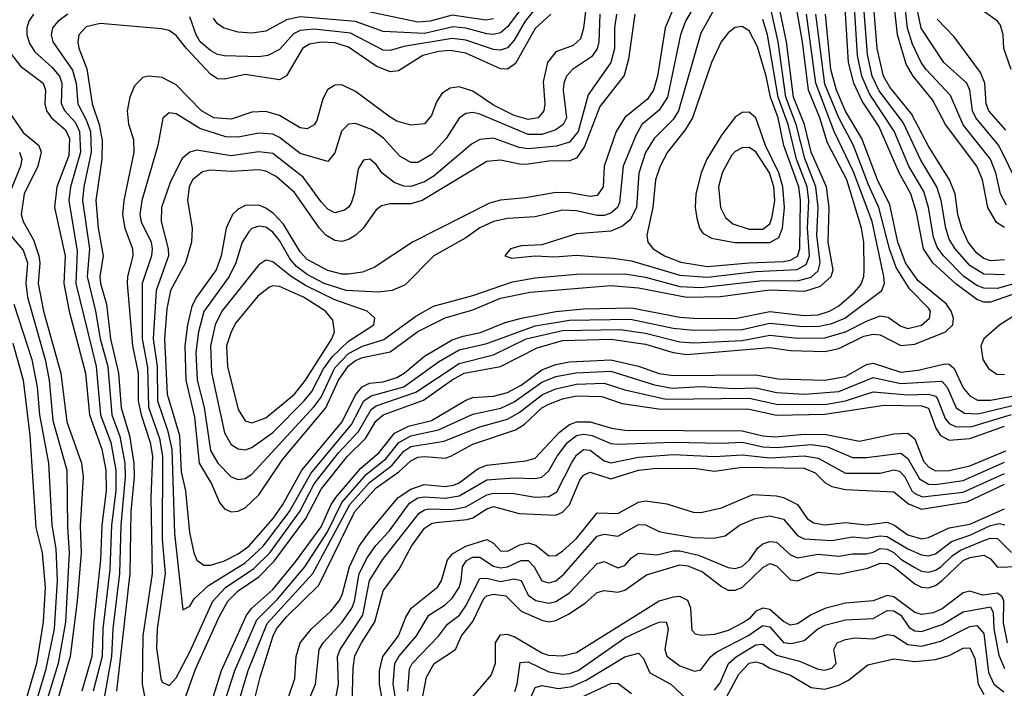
# Model space of a CAD drawing. Header units: inches. Extents: x 501365 to 657855, y 482276 to 547543.
# Tile 254 of 256: x 580757 to 583610, y 486938 to 488874. Entities that reach past the tile are written whole.
import ezdxf

# ---------------------------------------------------------------- set-up
doc = ezdxf.new("R2010")
doc.units = ezdxf.units.IN
doc.header["$MEASUREMENT"] = 0
doc.layers.add('A5488', color=7, linetype='Continuous')

msp = doc.modelspace()

# ---------------------------------------------------------------- linework, layer by layer
at = {"layer": 'A5488', "color": 5}
for points, elevation in [([(582668.9, 488950), (582627.4, 488850), (582604.4, 488710), (582593.3, 488670), (582575.8, 488644.2), (582510, 488590.9), (582485.1, 488550), (582450.1, 488450), (582447.1, 488390), (582430, 488364.7), (582410, 488362.1), (582350, 488373), (582310, 488373.9), (582222.3, 488357.7), (582150, 488351.1), (582117.8, 488342.2), (581895.1, 488230), (581784, 488156), (581750, 488143.2), (581710, 488136.7), (581690, 488136.8), (581650, 488147.7), (581590, 488179.5), (581570, 488201.5), (581521.7, 488281.7), (581492.5, 488312.5), (581470, 488327.9), (581450, 488336.4), (581410, 488335.6), (581390, 488325.6), (581373.8, 488310), (581355.3, 488270), (581340.7, 488190), (581326.3, 488150), (581269.1, 488070.9), (581255.9, 488044.1), (581243.1, 487990), (581235.7, 487930), (581238.5, 487830), (581263.4, 487723.4), (581277.3, 487590), (581312.3, 487530), (581335.8, 487475.8), (581350, 487457.5), (581370, 487449.2), (581390, 487450.9), (581410, 487460.9), (581450, 487498.3), (581519, 487601), (581644.3, 487750), (581680.5, 487830), (581710, 487871.3), (581730, 487887.3), (581750, 487896), (581830, 487912.1), (581910, 487971.2), (581989.5, 488010.5), (582070, 488033.6), (582150, 488067.1), (582235.5, 488084.5), (582470, 488104.1), (582550, 488097.8), (582690, 488070.7), (582787.5, 488072.5), (582930, 488091.3), (583031.8, 488088.2), (583077.2, 488102.8), (583108, 488130), (583113.4, 488150), (583099.6, 488230), (583101.8, 488330), (583094.4, 488390), (583050.4, 488490), (583030.5, 488570), (582999.1, 488650), (582978.9, 488810), (582936.6, 489010)], 2720), ([(582731.9, 488950), (582686.1, 488870), (582671.7, 488830), (582633.6, 488650), (582610, 488611.7), (582559.6, 488570), (582541.7, 488538.3), (582505.2, 488450), (582495.1, 488344.9), (582489.3, 488330), (582470, 488313.3), (582450, 488306.9), (582430, 488306.8), (582370, 488320.7), (582330, 488322.6), (582250, 488302.7), (582170, 488298.4), (582129.3, 488290), (582090, 488271.3), (582050, 488242.5), (581957.2, 488190), (581874.2, 488105.8), (581836.5, 488090), (581795.2, 488084.8), (581703.1, 488090), (581638.9, 488110), (581590, 488135.8), (581559.2, 488159.2), (581540.8, 488180.8), (581510, 488234.3), (581490, 488258.5), (581470, 488272.8), (581450, 488276.5), (581430, 488268.9), (581420.6, 488259.4), (581402, 488230), (581383.1, 488170), (581363.5, 488130), (581290.7, 488029.3), (581274.6, 487970), (581267.5, 487910), (581271.1, 487830), (581291.1, 487751.1), (581310, 487626.3), (581330.8, 487590), (581370, 487550.1), (581390, 487542.4), (581410, 487545), (581430, 487557.8), (581610, 487753.8), (581630, 487781.4), (581670, 487865.6), (581710, 487907.6), (581750, 487928.9), (581812.4, 487947.6), (581904.4, 488015.6), (581955.8, 488044.2), (582070, 488075.7), (582184.9, 488115.1), (582250, 488126.6), (582370, 488136.6), (582510, 488138.4), (582570, 488127.9), (582670, 488101.8), (582730, 488098.3), (582910, 488118.4), (583010, 488118.2), (583050, 488128.7), (583070, 488146.6), (583075.9, 488170), (583066.6, 488250), (583070, 488330), (583064, 488390), (583031.7, 488471.7), (583007, 488570), (582976.7, 488650), (582954.9, 488810), (582909.9, 489010.1)], 2740), ([(582810, 488977.4), (582730, 488834.9), (582666, 488610), (582650, 488585), (582595.6, 488530), (582570.5, 488489.5), (582550.5, 488429.5), (582543.9, 488330), (582525.6, 488294.4), (582503.7, 488276.3), (582470, 488261.2), (582370, 488254.2), (582270, 488222), (582210, 488218.7), (582179.1, 488210), (582163, 488190), (582183, 488183), (582250, 488190.4), (582307.4, 488187.4), (582370, 488192.5), (582476.6, 488183.4), (582530, 488175.6), (582670, 488133.7), (582750, 488128), (582890, 488144.4), (583009.8, 488150.2), (583035.3, 488164.7), (583044.9, 488190), (583039.4, 488270), (583043.5, 488350), (583038.3, 488390), (583007.6, 488470), (582983.2, 488570), (582954.8, 488650), (582923.5, 488830), (582910, 488874.2)], 2760), ([(583652.2, 488392.2), (583593.7, 488510), (583527, 488590), (583517.9, 488610), (583510.2, 488670), (583501.3, 488690), (583434.2, 488750), (583369.2, 488849.2), (583340.2, 488990)], 2440), ([(582538.9, 488890), (582520.7, 488759.3), (582508, 488712), (582437.4, 488622.6), (582393.5, 488506.5), (582370, 488472.8), (582350, 488465.4), (582290, 488464.7), (582230, 488455.2), (582210, 488454.6), (582150, 488466.7), (582110, 488462.8), (581922.8, 488350), (581890, 488340.8), (581830, 488340.3), (581805.4, 488334.6), (581790, 488323.2), (581751.9, 488270), (581730.5, 488250), (581710, 488237.2), (581690, 488231.9), (581670, 488234.7), (581644.4, 488250), (581625.5, 488270), (581553.3, 488373.3), (581499.8, 488419.8), (581470, 488435.4), (581450, 488439.1), (581370, 488434.3), (581310, 488438.3), (581286.4, 488433.6), (581257.4, 488410), (581248.1, 488390), (581243.1, 488350), (581256.3, 488270), (581254.3, 488230), (581237.2, 488170), (581194.1, 488090), (581183.4, 488036.6), (581176.1, 487950), (581184.4, 487790), (581219.7, 487670), (581225.1, 487565.1), (581236.9, 487510), (581249, 487389), (581261.2, 487330), (581270, 487308.9), (581290, 487294.3), (581310, 487294.5), (581350, 487307.1), (581390, 487327.2), (581421.3, 487350), (581491, 487430), (581519.6, 487470), (581574.7, 487570), (581690.9, 487710), (581730, 487787.4), (581749.1, 487810.9), (581770, 487821.1), (581810, 487825.6), (581850, 487837.6), (581871.3, 487850), (581930, 487899.2), (582010, 487946.5), (582042, 487958), (582092, 487968), (582163.3, 487996.7), (582210.7, 488009.3), (582310, 488028.5), (582390, 488036.6), (582530, 488039.4), (582670, 488012.8), (582710, 488009.2), (582830, 488008.9), (582930, 488028.5), (583030, 488017.7), (583070, 488019.7), (583103.2, 488030), (583130, 488045.7), (583175.5, 488084.5), (583193.5, 488106.5), (583203.1, 488130), (583203.9, 488150), (583202.2, 488230), (583195.6, 488270), (583153.6, 488410), (583097.4, 488517.4), (583074.8, 488590), (583042.8, 488670), (583025.4, 488810), (582998.6, 488958.6)], 2680), ([(582400, 488930), (582390.6, 488849.4), (582381.3, 488818.7), (582360.7, 488799.3), (582310, 488781.1), (582285.9, 488750), (582273.5, 488693.5), (582278.3, 488630), (582275.5, 488610), (582259.5, 488590), (582230, 488584.8), (582190, 488596.5), (582130, 488626.2), (582070, 488667.3), (582030, 488679), (582004.5, 488675.5), (581979.9, 488660.1), (581964.3, 488635.7), (581950, 488596.8), (581930, 488572.7), (581890, 488568.8), (581850, 488580.1), (581830, 488591.5), (581730, 488666.4), (581690, 488685.4), (581670, 488684), (581649, 488671), (581634.9, 488645.1), (581618.1, 488581.9), (581610, 488569.3), (581590, 488558.3), (581570, 488560.3), (581510, 488596.9), (581470, 488608.3), (581430, 488606.1), (581370, 488585.4), (581319, 488590), (581283.9, 488610), (581210, 488685.5), (581170, 488706.2), (581130, 488710.4), (581113.9, 488706.1), (581090, 488682.8), (581075.9, 488650), (581068.4, 488610), (581071.8, 488571.8), (581087.1, 488527.1), (581088.1, 488490), (581058.8, 488350), (581055, 488310), (581061.8, 488270), (581083.5, 488210), (581084.5, 488190), (581069.7, 488130.3), (581068.8, 488110), (581083.5, 487930), (581100.3, 487850), (581100.6, 487770), (581108.7, 487730), (581134.5, 487650), (581141.4, 487610), (581137.3, 487490), (581140.9, 487270), (581114.2, 487090), (581112.1, 486950), (581119.9, 486910)], 2620), ([(582270.3, 488930), (582221.9, 488870), (582190, 488814.1), (582170, 488792), (582150, 488785.6), (582130, 488787.4), (582050, 488814.4), (582010, 488819.1), (581870, 488795.9), (581830, 488784.6), (581810, 488785.3), (581715.3, 488835.3), (581610, 488846.6), (581570, 488842.1), (581550, 488832.9), (581510, 488787.6), (581475.6, 488770), (581450, 488766.5), (581350, 488769.6), (581330, 488773.2), (581310, 488784.3), (581280.2, 488810), (581268.1, 488830), (581250, 488882.2)], 2560), ([(582230, 488933.4), (582170, 488853), (582150, 488835.7), (582130, 488830.8), (582110, 488833), (582050, 488849.3), (582013.3, 488853.3), (581930, 488833.6), (581810, 488839.2), (581730, 488868.4), (581570, 488882.5), (581530, 488873.7), (581470, 488841), (581430, 488835.3), (581390, 488838.1), (581349.7, 488849.7), (581330, 488861.7), (581318.1, 488878.1)], 2540), ([(582130, 488876.6), (582107.1, 488872.9), (582010, 488887.4), (581946, 488870), (581910, 488866.3), (581750, 488900.1)], 2520), ([(583650, 488084.2), (583570, 488056.1), (583550, 488056.3), (583530, 488063.9), (583469, 488109), (583403, 488170), (583375.7, 488210), (583355.5, 488315.5), (583339.2, 488370), (583304.7, 488430), (583245.8, 488565.8), (583198.1, 488638.1), (583173.7, 488690), (583158.4, 488750), (583148.2, 488908.2)], 2580), ([(583639.9, 488110), (583590, 488096), (583550, 488096.5), (583530, 488104.1), (583492.5, 488130), (583433.2, 488190), (583415.3, 488215.3), (583404.6, 488244.6), (583390, 488330), (583376.3, 488376.3), (583333.5, 488450), (583291, 488551), (583219.2, 488659.2), (583196.4, 488710), (583184.4, 488770), (583175.2, 488910)], 2560), ([(583610, 488135.6), (583550, 488137), (583510, 488161.9), (583466.9, 488210), (583450, 488238.8), (583440.4, 488270), (583427, 488350), (583414.3, 488390), (583367.5, 488467.5), (583316.6, 488576.6), (583247.5, 488667.5), (583227, 488710), (583213.1, 488773.1), (583202.4, 488910)], 2540), ([(583610, 488178.1), (583570, 488176), (583550, 488182.5), (583530, 488197.5), (583505.1, 488230), (583486.5, 488270), (583475.3, 488310), (583467.2, 488370), (583451.2, 488410), (583390, 488507.2), (583340.8, 488600.8), (583278.1, 488678.1), (583260.1, 488710), (583241.6, 488790), (583231.3, 488910)], 2520), ([(583610, 488271.7), (583586.9, 488286.9), (583562, 488330), (583546.8, 488410), (583530, 488450), (583438.9, 488570), (583401.5, 488641.5), (583345.4, 488710), (583325.4, 488745.4), (583299.8, 488830), (583291.5, 488910)], 2480), ([(583616.4, 488336.4), (583599, 488370), (583585.3, 488430), (583569.2, 488470), (583490, 488569.9), (583454, 488654), (583383.5, 488730), (583368.9, 488750), (583343.4, 488803.4), (583329, 488849), (583322.4, 488910)], 2460), ([(583629.3, 488730), (583608.3, 488790), (583606.5, 488830), (583598.2, 488858.2), (583589.5, 488870), (583532.7, 488910)], 2380), ([(580796.5, 488890), (580783.5, 488870), (580777.5, 488850), (580777.9, 488830), (580785.2, 488805.2), (580800.4, 488780.4), (580850, 488736.8), (580872, 488710), (580878.6, 488690), (580877.2, 488630), (580887.9, 488610), (580917.3, 488577.3), (580930.7, 488550), (580933.2, 488490), (580904, 488390), (580899.6, 488350), (580923.6, 488203.6), (580919.3, 488110), (580979, 487870), (580991.5, 487730), (581021.4, 487650), (581035.8, 487570), (581035.2, 487510), (581023, 487410), (581018.1, 487281.9), (580998.1, 487110), (580995.8, 487030), (580969.4, 486930)], 2540), ([(580896.8, 488890), (580868.6, 488870), (580852.4, 488850), (580847.8, 488830), (580853.3, 488810), (580910, 488727.4), (580920.2, 488690), (580925.5, 488630), (580950, 488584.3), (580961.8, 488550), (580963.9, 488490), (580943, 488390), (580939.2, 488350), (580959, 488210), (580952.4, 488130), (580976.9, 488030), (580989.9, 487949.9), (581012.3, 487870), (581023.7, 487730), (581047.5, 487667.5), (581061.6, 487590), (581062.9, 487550), (581050.2, 487410.2), (581046.4, 487270), (581026.7, 487110), (581022.8, 487030), (581001.7, 486910)], 2560), ([(582296.1, 488890), (582250, 488848.4), (582193.2, 488746.8), (582170, 488730.6), (582150, 488731.4), (582050, 488777.3), (582004.6, 488784.6), (581970, 488781.6), (581924.8, 488770), (581854, 488726), (581830, 488723.2), (581790, 488739.7), (581710, 488794.4), (581670, 488806.4), (581630, 488809), (581597, 488803), (581576, 488790), (581530, 488711.4), (581510, 488699.9), (581410, 488714.7), (581350, 488701.6), (581330, 488702.9), (581310, 488716.1), (581239.9, 488790), (581210, 488828.2), (581190, 488842.4), (581167.8, 488847.8), (580990, 488862.4), (580950, 488853.1), (580928.4, 488830), (580925, 488810), (580928.4, 488791.6), (580951.4, 488731.4), (580967.3, 488630), (580987.5, 488570), (580995.6, 488524.4), (580995.1, 488470), (580977.8, 488350), (580984.7, 488270), (580998.5, 488190), (580989.1, 488130), (580991.3, 488110), (581008.1, 488050), (581020.4, 487950), (581043.5, 487850), (581051.1, 487750), (581075.2, 487670), (581087.6, 487590), (581088.3, 487550), (581079, 487450), (581076.1, 487270), (581037.4, 486930)], 2580), ([(582437.4, 488890), (582434.9, 488810), (582430.2, 488789.8), (582413.4, 488766.6), (582359, 488730), (582341.6, 488710), (582333.4, 488690), (582331.7, 488670), (582341.4, 488590), (582331.8, 488570), (582310, 488554.9), (582270, 488541.9), (582230, 488541.5), (582090, 488600.6), (582070, 488604.8), (582050, 488601.9), (582030, 488588.5), (581992.3, 488530), (581950, 488483.5), (581910, 488459.9), (581890, 488459.9), (581858.7, 488478.7), (581810.9, 488530.9), (581776.1, 488556.1), (581730, 488573.6), (581710, 488571.6), (581689, 488551), (581670, 488488.6), (581650, 488463.2), (581570, 488486.6), (581510, 488532.5), (581490, 488542.4), (581450, 488545.2), (581390, 488534), (581354.6, 488534.6), (581278.7, 488558.7), (581210, 488601.2), (581190, 488603.7), (581171.2, 488588.8), (581156.9, 488510), (581110.6, 488350), (581105.1, 488310), (581109, 488289), (581137.5, 488230), (581141.2, 488210), (581138.6, 488190), (581112.2, 488110), (581112, 487950), (581127.2, 487867.2), (581130, 487751.8), (581161.7, 487661.7), (581170.3, 487610.3), (581169.4, 487369.4), (581178.1, 487270), (581155.5, 487110), (581153.8, 487053.8), (581166.1, 486966.1), (581170, 486955.8), (581190, 486945.9), (581210, 486968), (581250, 487043.7), (581316.6, 487190), (581352.9, 487230), (581435.4, 487284.6), (581482.1, 487330), (581568.6, 487450), (581610.4, 487530), (581680.6, 487619.4), (581738.2, 487681.8), (581775.2, 487744.8), (581790, 487755.6), (581904.7, 487795.3), (582030, 487878.7), (582130, 487903.2), (582224.2, 487950), (582330, 487973.7), (582496.4, 487976.4), (582570, 487966.6), (582670, 487940.8), (582710, 487938.6), (582850, 487944.9), (582930, 487960.8), (583010, 487952.1), (583090, 487952.8), (583149.9, 487970), (583210, 488001.3), (583250, 488016.1), (583272.8, 488012.8), (583310, 487986.9), (583330, 487979.9), (583370, 487989.8), (583393.3, 488010), (583395.6, 488030), (583390, 488038.5), (583334.5, 488094.5), (583296.3, 488156.3), (583276.7, 488210), (583246.3, 488330), (583215.8, 488395.8), (583172.4, 488510), (583130, 488589.3), (583090, 488687.1), (583063.7, 488890)], 2640), ([(582485.7, 488890), (582479.9, 488850), (582479.8, 488790), (582470, 488750), (582404.1, 488655.9), (582375.4, 488550), (582350, 488519.5), (582312.3, 488507.7), (582230, 488500.1), (582204.2, 488504.2), (582130, 488530.5), (582090, 488527.3), (582066.4, 488513.6), (581958.2, 488421.8), (581930, 488404.4), (581890, 488391.1), (581870, 488391.8), (581842, 488402), (581806, 488430), (581790, 488454.6), (581771.7, 488470), (581753.2, 488466.8), (581737.6, 488442.4), (581725.6, 488370), (581716.9, 488343.1), (581710, 488330.7), (581697.9, 488322.1), (581670, 488314.9), (581650, 488325.2), (581630, 488346.7), (581577.9, 488417.9), (581490, 488486.1), (581450, 488491), (581370, 488480.1), (581270, 488495.7), (581249.6, 488490.4), (581227.9, 488472.1), (581194.3, 488405.7), (581167.8, 488330), (581167, 488290), (581187, 488210), (581188.1, 488190), (581151.9, 488090), (581143.6, 487950), (581155.4, 487870), (581156.6, 487770), (581185.2, 487685.2), (581197.3, 487630), (581205.9, 487385.9), (581230, 487164.9), (581250, 487175.8), (581262.9, 487197.1), (581303.9, 487236.1), (581410, 487301.7), (581462.3, 487350), (581538.3, 487450), (581600.5, 487559.5), (581717.9, 487702.1), (581754, 487770), (581775.3, 487784.7), (581870, 487810.4), (581970, 487883.4), (582030, 487917.8), (582110, 487936.6), (582250, 487987.5), (582350, 488003.5), (582526.6, 488006.6), (582650, 487981), (582710, 487974.5), (582850, 487977.2), (582930, 487995), (583025.5, 487985.5), (583073.3, 487986.7), (583110, 487994.1), (583147.2, 488010), (583254.7, 488090), (583263, 488110), (583260.8, 488130), (583226.7, 488290), (583173.1, 488433.1), (583116.4, 488550), (583063.1, 488690), (583036.8, 488890)], 2660), ([(581230, 486891.1), (581266.8, 486993.2), (581334.7, 487145.3), (581360.2, 487190), (581390, 487219.9), (581450, 487261.1), (581494.2, 487305.8), (581586.3, 487430), (581630, 487514.4), (581707.1, 487610), (581758.9, 487661.1), (581789, 487711), (581810, 487730.2), (581927.3, 487772.7), (582010, 487831.5), (582045.1, 487850), (582149.8, 487870.2), (582256.5, 487923.5), (582330, 487944.6), (582470, 487949), (582570, 487934), (582650, 487910.4), (582690, 487904.5), (582930, 487925), (582990, 487916.1), (583090, 487912.9), (583130, 487921.7), (583202.4, 487957.6), (583230, 487963.2), (583250, 487961.6), (583310, 487930.5), (583350, 487934.4), (583439.3, 487970), (583460.7, 487990), (583462.8, 488010), (583456.1, 488030), (583441.8, 488050), (583358.7, 488118.7), (583323.7, 488170), (583301.4, 488230), (583277.9, 488337.9), (583242.4, 488410), (583197.2, 488530), (583149.3, 488609.3), (583123.4, 488670), (583107.3, 488730), (583091.9, 488890)], 2620), ([(583613.9, 488553.9), (583564.5, 488610), (583557.4, 488630), (583553.2, 488690), (583540.7, 488720.7), (583464.5, 488824.5), (583415.2, 488875.2)], 2420), ([(580730, 488777), (580759, 488739), (580824.8, 488690), (580831.6, 488670), (580829.6, 488630), (580834.4, 488610), (580849.4, 488590), (580890, 488554.8), (580901.1, 488530), (580899.3, 488480.7), (580864.8, 488390), (580858, 488330), (580888.5, 488190), (580884.8, 488110), (580900.3, 488030), (580948.1, 487850), (580959, 487730), (580995.4, 487630), (581006.9, 487570), (581007.9, 487510), (580995.1, 487410), (580991.5, 487310), (580972.1, 487130), (580966.4, 487030), (580936.7, 486930)], 2520), ([(580726.3, 488606.3), (580767.3, 488547.3), (580812.3, 488510), (580819.2, 488490), (580809.3, 488450), (580770, 488370), (580761.5, 488310), (580766.6, 488290), (580796.7, 488236.7), (580812.5, 488190), (580815.7, 488170), (580810.6, 488110), (580825.6, 488030), (580876.6, 487850), (580893.1, 487710), (580936.2, 487590), (580940.5, 487550), (580932, 487408), (580935.3, 487330), (580923.9, 487190), (580903.6, 487030), (580862.5, 486890)], 2480), ([(580756.4, 488490), (580763.2, 488470), (580759.4, 488450), (580711, 488330)], 2460), ([(580720.9, 488260.9), (580766.7, 488206.7), (580779.2, 488170), (580775.2, 488110), (580779.5, 488070), (580830.8, 487890), (580841.9, 487830), (580853.4, 487713.4), (580894, 487570), (580895.1, 487404.9), (580900.1, 487330), (580889.5, 487129.5), (580868.4, 487010), (580831.7, 486890)], 2460), ([(580740.2, 488050), (580792, 487890), (580807.4, 487810), (580814, 487730), (580840.7, 487590), (580850.3, 487410), (580861.4, 487341.4), (580865.8, 487250), (580857.1, 487110), (580832, 486990), (580801.9, 486890)], 2440), ([(583659.9, 488030), (583596.9, 487990), (583550, 487950), (583541.9, 487930), (583547.1, 487890), (583563.5, 487863.5), (583588, 487848), (583610, 487846.2)], 2620), ([(580737.2, 487937.2), (580766.8, 487830), (580786.5, 487670), (580803.8, 487403.8), (580822.2, 487330), (580831, 487230), (580824.8, 487130), (580805.3, 487010), (580770.8, 486890)], 2420), ([(581310.8, 486890), (581341.4, 486990), (581414, 487150), (581429.5, 487170.5), (581490, 487224), (581556.3, 487303.7), (581630, 487405.2), (581659.4, 487470), (581673, 487490), (581745.1, 487574.9), (581798.8, 487621.2), (581843.3, 487676.7), (581883.4, 487696.6), (581950, 487712.9), (582050, 487772.1), (582070, 487779.7), (582130, 487783.8), (582170, 487794.9), (582210, 487815.9), (582270, 487859.6), (582310, 487875.8), (582350, 487883.5), (582470, 487889.1), (582550, 487870.6), (582610, 487849.3), (582650, 487844.1), (582890, 487845.7), (582954, 487834), (583090, 487830.6), (583150, 487840.7), (583210, 487875.2), (583230, 487879.3), (583310, 487853.8), (583360.5, 487859.5), (583437.7, 487877.7), (583450, 487876.6), (583464, 487864), (583490, 487807.6), (583510, 487784.7), (583532.1, 487772.1), (583570, 487772.3), (583670, 487790.8)], 2580), ([(581342.1, 486870), (581379.9, 486990), (581443.6, 487136.4), (581503.5, 487196.5), (581582.8, 487290), (581648.5, 487391.5), (581690, 487475.5), (581761.8, 487558.2), (581817.6, 487602.4), (581855.4, 487650), (581890, 487669.4), (581970, 487686), (582070, 487731.7), (582151.3, 487748.8), (582190, 487767.6), (582270, 487824.6), (582310, 487840.9), (582368.2, 487851.8), (582470, 487856.1), (582596.3, 487816.3), (582647.2, 487807.2), (582730, 487812), (582826.5, 487806.5), (582890, 487808.4), (582950, 487794.2), (583030.5, 487789.5), (583130, 487797.2), (583230, 487838), (583310, 487820.2), (583427, 487827), (583430, 487826.4), (583444.4, 487810), (583470, 487750.1), (583494.6, 487734.6), (583533.1, 487733.1), (583650, 487761.1)], 2560), ([(581383.5, 486870), (581419.1, 486990), (581474.4, 487125.6), (581606.2, 487270), (581713.3, 487470), (581770, 487534.2), (581835.9, 487584.1), (581870, 487624.6), (581890, 487637.8), (581986.4, 487653.6), (582090, 487694.7), (582170, 487717.1), (582203.7, 487736.3), (582271.6, 487788.4), (582310, 487805), (582370, 487818.8), (582450, 487821.7), (582510, 487802.4), (582630, 487775.4), (582870, 487777.7), (582950, 487760.6), (583090, 487759.9), (583150, 487770.3), (583230, 487796.8), (583330, 487787.8), (583390, 487789.7), (583410, 487783.5), (583416.5, 487776.5), (583438.7, 487718.7), (583450, 487704.5), (583470, 487695), (583515.9, 487695.9), (583630.8, 487730.8)], 2540), ([(581429, 486870), (581453.9, 486970), (581490.9, 487090), (581500.9, 487110), (581530, 487144.5), (581623.3, 487236.7), (581727.9, 487450), (581790, 487518.9), (581855.6, 487564.4), (581890, 487596.2), (581910, 487606.9), (581930, 487609.3), (581990, 487604), (582006, 487610), (582070, 487644.5), (582193.8, 487686.2), (582218.2, 487701.8), (582269.7, 487750), (582290, 487760.7), (582330, 487776.3), (582370, 487784.8), (582443.3, 487783.3), (582502.4, 487762.4), (582607.3, 487747.3), (582870, 487746), (582950, 487728.4), (583090, 487731.3), (583261.9, 487758.1), (583370, 487755.5), (583390, 487748.7), (583410.9, 487690.9), (583424.3, 487670), (583450, 487656.6), (583510, 487661.1), (583610, 487696.8)], 2520), ([(581514.6, 486850), (581553.7, 486966.3), (581558.4, 487030), (581569.7, 487070), (581602.1, 487110), (581658.2, 487161.8), (581681.5, 487190), (581690.9, 487209.1), (581712.1, 487290), (581740.7, 487350), (581770, 487391.5), (581853.6, 487490), (581890, 487514.5), (581928.4, 487528.4), (581990, 487522.2), (582013.8, 487526.2), (582030, 487532.7), (582085.3, 487574.7), (582110, 487584), (582223, 487597), (582250, 487604.5), (582320.6, 487679.4), (582350, 487701.6), (582370.8, 487709.2), (582410, 487710), (582471.5, 487691.5), (582510, 487685.4), (582850, 487683.6), (582910, 487669.2), (582945.7, 487665.7), (583030, 487674), (583093.2, 487673.2), (583190, 487653.7), (583290, 487674.5), (583330, 487676.6), (583350, 487660.3), (583375.4, 487595.4), (583390, 487579.2), (583410, 487568.1), (583450, 487568.8), (583510, 487582), (583614, 487626)], 2480), ([(581579.9, 486870), (581614.4, 486950), (581625, 487050), (581636.4, 487070), (581690, 487128.3), (581719, 487170), (581726.6, 487190), (581740.8, 487270), (581763.8, 487316.2), (581788.5, 487351.5), (581827.4, 487392.6), (581886.4, 487473.6), (581910, 487489), (581930, 487492.8), (581990, 487488.6), (582030, 487494.9), (582110, 487541.3), (582190, 487547.4), (582250, 487545.1), (582270, 487549.7), (582290, 487567.8), (582314.1, 487610), (582344, 487650), (582370, 487669.6), (582390, 487673.9), (582416, 487670), (582470, 487647), (582490, 487645.2), (582650, 487650.7), (582790, 487647.6), (582850, 487650.9), (582910, 487637.4), (582950, 487635.3), (583050, 487643.5), (583096.9, 487636.9), (583170, 487606), (583210, 487606.5), (583310, 487619.2), (583330, 487603.3), (583364.3, 487544.3), (583390, 487528.7), (583410, 487527.8), (583490, 487539.6), (583610, 487592.7)], 2460), ([(581673.1, 486910), (581680.8, 486950), (581678.2, 487030), (581685.2, 487050), (581751, 487150), (581770.4, 487250), (581807.8, 487310), (581914.6, 487445.4), (581930, 487455.1), (581942.7, 487457.3), (582010, 487455.4), (582050, 487463), (582110, 487498.6), (582130, 487503.4), (582190, 487502.2), (582250, 487491.6), (582290, 487493.5), (582313, 487507), (582355.4, 487590), (582370, 487612.7), (582390, 487629.7), (582410, 487627.9), (582450, 487596.5), (582470, 487591.2), (582550, 487607.4), (582650, 487615), (582770, 487609.6), (582850, 487613.8), (582930, 487605.3), (583030, 487611.2), (583070, 487604.7), (583150, 487560.9), (583250, 487561), (583290, 487570.5), (583306.3, 487566.3), (583321.8, 487550), (583341.8, 487510), (583350, 487502), (583372.8, 487492.8), (583490, 487505.5), (583610, 487559.8)], 2440), ([(581720.5, 486890), (581722.9, 486997.1), (581728.2, 487031.8), (581746.8, 487070), (581785.8, 487130), (581810, 487220.4), (581856.6, 487283.4), (581891.7, 487350), (581930, 487401.6), (581950, 487415.1), (581962.2, 487417.8), (582053.6, 487426.4), (582070, 487431.8), (582110, 487458), (582130, 487464), (582204.4, 487444.4), (582310, 487439), (582330, 487448.1), (582350, 487469), (582379.6, 487540.4), (582390, 487555.1), (582410, 487563.5), (582470, 487544.3), (582550, 487569.7), (582594.7, 487574.7), (582710, 487575), (582770, 487567.1), (582850, 487578.1), (583030, 487575.1), (583061.8, 487561.8), (583090, 487534.2), (583110, 487521.9), (583150, 487514), (583290, 487506.5), (583331.7, 487471.7), (583370, 487456.7), (583502.5, 487477.5), (583610, 487529.2)], 2420), ([(581817.5, 486850), (581799.2, 486950), (581799.5, 486990), (581809.5, 487030), (581854.6, 487090), (581875.8, 487144.2), (581891.2, 487170), (581968.5, 487231.5), (581979.3, 487250), (581996, 487310), (582012, 487328), (582050, 487349.5), (582110, 487368.5), (582130, 487357.9), (582150, 487336.5), (582170, 487334.7), (582206.3, 487353.7), (582230, 487359.3), (582252, 487352), (582290, 487321.5), (582310, 487322.5), (582330, 487335), (582370, 487371.8), (582430, 487446.1), (582490, 487444.4), (582550, 487477), (582570, 487480.9), (582631.9, 487471.9), (582708.2, 487448.2), (582730, 487446.6), (582790, 487460.2), (582880.9, 487499.1), (582950, 487495.3), (582970.2, 487490.2), (583010, 487470.1), (583038.1, 487430), (583057, 487417), (583090, 487411.4), (583150, 487417.8), (583210, 487411), (583270, 487418.7), (583290, 487411.2), (583330, 487382), (583370, 487371.2), (583390, 487374.9), (583450, 487402.2), (583510, 487413.5), (583610, 487457.5)], 2380), ([(581858.9, 486830), (581839.1, 486950), (581844.3, 487010), (581855.1, 487030), (581906.5, 487090), (581942.3, 487150), (581990, 487179.6), (582010, 487199), (582029.9, 487230), (582036.5, 487250), (582039.8, 487290), (582051.9, 487308.1), (582070, 487317.3), (582090, 487317.3), (582130, 487291.3), (582150, 487286.6), (582170.3, 487289.7), (582210, 487308.1), (582230, 487308.5), (582247.6, 487290), (582269.6, 487249.6), (582290, 487243.3), (582310, 487249.4), (582332.9, 487267.1), (582430, 487378.6), (582450, 487384), (582490, 487378.4), (582550, 487412.2), (582570, 487411.3), (582610, 487391.9), (582628, 487388), (582710, 487374.6), (582767.3, 487372.7), (582800.7, 487379.3), (582842.2, 487410), (582887.8, 487430), (582930, 487437), (582970, 487427.8), (583010, 487380.6), (583030, 487370.9), (583110, 487365.8), (583170, 487376.5), (583210, 487372.9), (583250, 487379.9), (583270, 487377.8), (583330, 487341.4), (583370, 487324.9), (583390, 487321.9), (583410, 487327.8), (583456.5, 487363.5), (583510, 487381.2), (583570, 487409), (583594.9, 487414.9), (583611.6, 487411.6)], 2360), ([(581881.8, 486930), (581886.1, 486993.9), (581893.8, 487010), (581970.8, 487089.2), (581996.3, 487123.7), (582030.8, 487150), (582050, 487177.2), (582090, 487256.2), (582110, 487256.9), (582150, 487247.4), (582190, 487255.3), (582210, 487250.4), (582230, 487207.9), (582252.1, 487192.1), (582290, 487184.2), (582310.5, 487189.5), (582350, 487214.6), (582430, 487299.7), (582450, 487304.7), (582490, 487287), (582510, 487293.2), (582530, 487315.4), (582550, 487329.3), (582604.3, 487324.3), (582650, 487336.5), (582670, 487336.4), (582723.8, 487323.8), (582810, 487288.1), (582830, 487285.2), (582850, 487290.8), (582871.8, 487310), (582895.5, 487344.5), (582910, 487356.2), (582930, 487363.4), (582950, 487361.5), (582990, 487324.3), (583010, 487315.5), (583070, 487325.9), (583130, 487320.8), (583170, 487327.8), (583210, 487327.8), (583230, 487332), (583250, 487342.7), (583270, 487340.8), (583290, 487331.5), (583310, 487312.2), (583350, 487287.7), (583370, 487277.6), (583390, 487274.7), (583410, 487279.6), (583425.5, 487290), (583458.3, 487321.8), (583482.3, 487337.7), (583550, 487366.3), (583570, 487372.3), (583590, 487371.5), (583630, 487331.2)], 2340), ([(581924.2, 486910), (581935.9, 486970), (581957.7, 487010), (582019.5, 487050), (582036.7, 487090), (582070, 487131.7), (582102, 487198), (582110, 487205.6), (582129.6, 487210.4), (582165.4, 487205.4), (582210, 487161.8), (582270, 487134.9), (582290, 487130.8), (582310, 487134.7), (582347, 487153), (582395.6, 487184.4), (582430, 487215.4), (582450, 487220.9), (582490, 487216.4), (582510, 487221.9), (582573, 487267), (582670, 487295.1), (582692.4, 487292.4), (582735.1, 487275.1), (582790, 487232.6), (582810, 487222.3), (582830, 487221.8), (582850, 487229.8), (582910, 487287.9), (582930, 487299.3), (582950, 487292.4), (582990, 487251.6), (583010, 487249.4), (583070, 487274.4), (583130, 487268.2), (583214.5, 487285.5), (583250, 487300.3), (583270, 487299.7), (583290, 487289.8), (583350, 487240.4), (583370, 487230.8), (583390, 487229), (583410, 487235.3), (583430, 487250), (583490, 487307.7), (583510, 487316.3), (583550, 487323.5), (583570, 487313.3), (583590, 487288.8), (583650.2, 487290.2)], 2320), ([(583618.9, 487070), (583607.6, 487127.6), (583608.2, 487190), (583603.1, 487203.1), (583590, 487213.5), (583547.9, 487207.9), (583510, 487219.1), (583490, 487214.5), (583430, 487168), (583403.3, 487156.7), (583370, 487151.8), (583350, 487157.4), (583290, 487202.8), (583270, 487207), (583230, 487191.1), (583150, 487184.8), (583090, 487168.9), (583050, 487150.6), (583010, 487124.3), (582990, 487120.7), (582970, 487131.3), (582930, 487166.2), (582910, 487170), (582890, 487161.8), (582870, 487139.4), (582852.5, 487127.5), (582810, 487105.8), (582770, 487093.8), (582730.9, 487090.9), (582714.7, 487094.7), (582705.5, 487105.5), (582701.8, 487170), (582692.5, 487192.5), (582670, 487203.7), (582650, 487202.2), (582610, 487190.5), (582370, 487040.7), (582330, 487030.9), (582290, 487032.9), (582270, 487039.5), (582190, 487086.8), (582170, 487094.1), (582148.4, 487091.6), (582134.7, 487070), (582134.5, 487010), (582123.3, 486976.7), (582010, 486844.5)], 2280), ([(582191.4, 486928.6), (582198.7, 486950), (582206.9, 487013.1), (582230, 487014.6), (582290, 486986.1), (582330, 486979.3), (582350, 486980.7), (582375.1, 486990), (582510, 487083.8), (582590, 487122), (582610, 487129.6), (582630, 487130.1), (582636, 487110), (582625.8, 487050), (582631.5, 487031.5), (582670, 487002.6), (582712.3, 486987.7), (582730, 486991.4), (582759.7, 487030), (582776.8, 487043.2), (582866.5, 487090), (582910, 487119.6), (582930, 487116.4), (582970, 487070.8), (582992.3, 487067.7), (583030, 487076.2), (583069.7, 487110.3), (583090, 487120.6), (583150, 487135.9), (583230, 487140.3), (583270, 487162.8), (583290, 487162.3), (583310, 487149.7), (583334.1, 487114.1), (583350, 487104), (583370, 487102.7), (583430, 487122.3), (583490, 487159), (583570, 487173.8), (583577.4, 487157.4), (583579.7, 487110), (583593.9, 487033.9), (583610, 486994.9)], 2260), ([(582770, 486932.2), (582786.2, 486953.8), (582810.8, 487010), (582833.9, 487030), (582890, 487063.5), (582910, 487066.2), (582950, 487033.7), (583016.6, 487016.6), (583070, 486993.7), (583090, 486990.1), (583110, 486996.4), (583122.8, 487010), (583116.2, 487050), (583125.6, 487070), (583150, 487079.7), (583176.3, 487083.7), (583230, 487081.3), (583270, 487094), (583290, 487090.5), (583330, 487064.5), (583370, 487060.1), (583425.5, 487074.5), (583510, 487116.5), (583530, 487120.2), (583550, 487097), (583563.8, 486983.8), (583579.6, 486950), (583607.9, 486927.9)], 2240), ([(582210, 486846.7), (582250, 486940.3), (582270, 486945.9), (582317.8, 486937.8), (582357.1, 486942.9), (582398.5, 486961.5), (582510, 487029.1), (582550, 487039.6), (582564.4, 487024.4), (582582.4, 486982.4), (582643.4, 486950), (582690, 486906.1)], 2240), ([(582803.8, 486910), (582840.9, 486979.1), (582870, 487010.5), (582890, 487014.4), (582910, 487009.1), (582930, 486996.4), (582990, 486975.9), (583050, 486940.7), (583090, 486935.5), (583130, 486947.3), (583158.3, 486961.7), (583214, 487006), (583290, 487023.7), (583350, 487016), (583410, 487021.2), (583450, 487033.3), (583490, 487054.1), (583510, 487055), (583523.9, 487023.9), (583533.5, 486950), (583550, 486920.2)], 2220), ([(582370, 486905.2), (582470, 486952.3), (582490, 486952.8), (582530, 486923)], 2220)]:
    msp.add_lwpolyline(points, dxfattribs=dict(at, elevation=elevation))
for points, elevation in [([(582850, 488853.8), (582830, 488851), (582810, 488835.8), (582789.7, 488810), (582761.7, 488750), (582706.4, 488590), (582685.3, 488554.7), (582634.1, 488490), (582612.5, 488450), (582598.8, 488410), (582591.6, 488330), (582574.2, 488250), (582576.6, 488230), (582592.7, 488210), (582624.7, 488190), (582672.1, 488172.1), (582750, 488159.3), (582870, 488169.4), (582970, 488174.2), (582990, 488177.9), (583010.4, 488189.6), (583017.5, 488210), (583019.6, 488350), (583014.5, 488390), (582971.3, 488510), (582954.2, 488590), (582931.8, 488650), (582919.9, 488710), (582894.9, 488794.9), (582870, 488841.6)], 2780), ([(582870, 488606.5), (582850, 488605.6), (582830, 488591.2), (582790, 488539.2), (582747.7, 488470), (582731.7, 488430), (582715.9, 488370), (582713.8, 488330), (582718.9, 488298.9), (582726.9, 488270), (582736.1, 488256.1), (582761, 488241), (582829.2, 488229.2), (582930, 488228.9), (582956.6, 488243.4), (582967.3, 488270), (582972.8, 488330), (582967.9, 488390), (582956.3, 488430), (582917.7, 488510), (582890, 488589.8)], 2820), ([(582870, 488503.4), (582850, 488503), (582830, 488492.7), (582819.5, 488480.5), (582792.1, 488430), (582782, 488390), (582787.5, 488330), (582801.6, 488301.6), (582822.8, 488282.8), (582870, 488267.2), (582910, 488267.2), (582930, 488283.1), (582937.1, 488302.9), (582945.2, 488350), (582942.1, 488390), (582929.7, 488430), (582890, 488491.2)], 2840), ([(581470, 488177.3), (581450, 488164.4), (581342.8, 488030), (581323.5, 487990), (581309.4, 487930), (581312.6, 487852.6), (581350, 487677.5), (581370, 487643.8), (581390, 487630.9), (581410, 487628.1), (581430, 487635.1), (581490, 487679), (581581.6, 487770), (581603, 487797), (581637.5, 487862.5), (581662.7, 487897.3), (581710, 487943.2), (581782.8, 487990), (581786.3, 488010), (581763.7, 488030), (581670, 488062.9), (581584.6, 488104.6), (581543.2, 488130), (581490, 488172.6)], 2760), ([(581490, 488103.2), (581480.7, 488099.3), (581446.8, 488073.2), (581383.4, 487996.6), (581369.2, 487970), (581356.4, 487930), (581358.8, 487870), (581390, 487745.2), (581410, 487712), (581430, 487706.9), (581470, 487720.9), (581553.6, 487790), (581584.7, 487830), (581661.2, 487950), (581668.6, 487970), (581663.8, 488003.8), (581642.7, 488030), (581579.5, 488070), (581510, 488101.5)], 2780)]:
    msp.add_lwpolyline(points, close=True, dxfattribs=dict(at, elevation=elevation))

doc.saveas('drawing.dxf')
